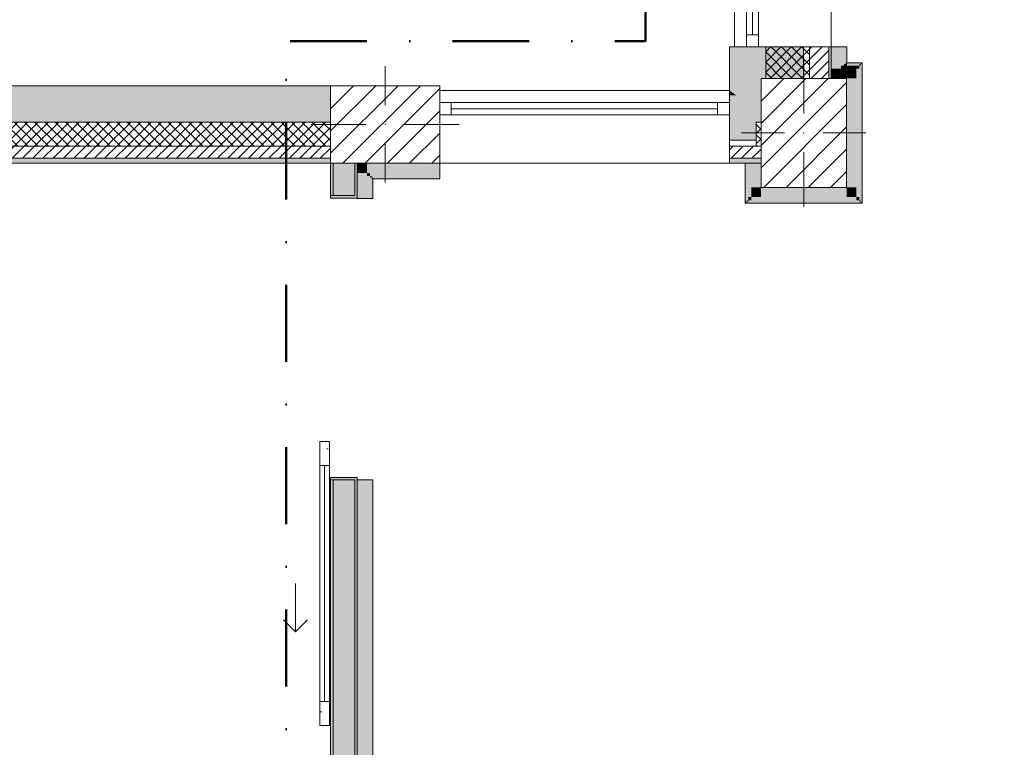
# Model space of a CAD drawing. Header units: millimetres. Extents: x -40968 to 11883, y -17757 to 4746.
# Tile 16 of 31: x -5033 to -966, y -14752 to -11746. Entities that reach past the tile are written whole.
import ezdxf

# ---------------------------------------------------------------- set-up
doc = ezdxf.new("R2010")
doc.units = ezdxf.units.MM
doc.header["$MEASUREMENT"] = 0
doc.linetypes.add('Punto & Rayas', pattern=[670.277762, 317.5, -176.388889, 0, -176.388874])
doc.linetypes.add('Wipeout_Contour', pattern=[1000, 0, -1000])
for name, color, linetype, lineweight, true_color in [('01_2D_Ambit_Pluma_Nº__242', 7, 'Continuous', 50, 0xfb0013), ('12_FAÇ_Façana_Pluma_Nº__102', 7, 'Continuous', 5, 0xcccccc), ('12_FAÇ_Façana_Pluma_Nº__174', 7, 'Continuous', 13, 0xe4ad2c), ('12_FAÇ_Façana_Pluma_Nº__176', 7, 'Continuous', 15, 0x93a0c6), ('Puertas Archicad_Pluma_Nº__3', 7, 'Continuous', 5, 0xa4a4a4)]:
    doc.layers.add(name, color=color, linetype=linetype, lineweight=lineweight, true_color=true_color)
for name, color, linetype in [('10_ESTR_Pilars', 7, 'Continuous'), ('12_FAÇ_Façana', 7, 'Continuous'), ('Nuevo_08_E_Envans secs', 7, 'Continuous'), ('Puertas Archicad', 7, 'Continuous'), ('Ventanas Archicad', 7, 'Continuous')]:
    doc.layers.add(name, color=color, linetype=linetype)
for name, color, linetype, lineweight in [('10_ESTR_Pilars_Pluma_Nº__20', 1, 'Continuous', 5), ('10_ESTR_Pilars_Pluma_Nº__28', 7, 'Continuous', 20), ('10_ESTR_Pilars_Pluma_Nº__42', 8, 'Continuous', 25), ('12_FAÇ_Façana_Pluma_Nº__1', 7, 'Continuous', 5), ('12_FAÇ_Façana_Pluma_Nº__2', 8, 'Continuous', 5), ('12_FAÇ_Façana_Pluma_Nº__7', 7, 'Continuous', 5), ('Nuevo_08_E_Envans secs_Pluma_Nº__20', 1, 'Continuous', 5), ('Puertas Archicad_Pluma_Nº__1', 7, 'Continuous', 5), ('Puertas Archicad_Pluma_Nº__7', 7, 'Continuous', 5), ('Ventanas Archicad_Pluma_Nº__1', 7, 'Continuous', 5), ('Ventanas Archicad_Pluma_Nº__7', 7, 'Continuous', 5)]:
    doc.layers.add(name, color=color, linetype=linetype, lineweight=lineweight)
pattern_1 = [(45, (0, 0), (-21.213203, 21.213203), [])]
pattern_2 = [(45, (0, 0), (-21.213203, 21.213203), []), (135, (0, 0), (21.213203, 21.213203), [])]
pattern_3 = [(0, (0, 0), (0, 75), [0, -75])]
pattern_4 = [(0, (0, 0), (0, 779.42), [48.75, -401.25]), (0, (225, 389.7), (0, 779.42), [48.75, -401.25]), (60, (0, 0), (-675, 389.7), [48.75, -401.25]), (60, (450, 0), (-675, 389.7), [48.75, -401.25]), (120, (48.75, 0), (675, 389.7), [48.75, -401.25]), (120, (498.75, 0), (675, 389.7), [48.75, -401.25]), (0, (0, 75), (0, 150), [0, -150, 0, -225]), (45, (75, 75), (-106.066, 106.066), [0, -112.5, 0, -187.5])]
pattern_5 = [(45, (0, 0), (-45.96194, 45.96194), [])]

# ---------------------------------------------------------------- blocks, each defined once
blk = doc.blocks.new('Ventana Vertical Multi-Faja 27')
at = {"layer": 'Ventanas Archicad_Pluma_Nº__1', "color": 7, "linetype": 'Continuous', "lineweight": 5}
for p, q in [((-600, 50), (600, 50)), ((-600, 0), (-550, 0)), ((-550, 0), (-550, -50)), ((-550, 0), (550, 0)), ((550, -50), (550, 0)), ((550, 0), (600, 0)), ((-550, -25), (550, -25)), ((-550, -50), (-600, -50)), ((550, -50), (-550, -50)), ((600, -50), (550, -50)), ((-600, -180), (-600, -155)), ((600, -180), (600, -155)), ((-600, -250), (600, -250))]:
    blk.add_line(p, q, dxfattribs=at)
at = {"layer": 'Ventanas Archicad_Pluma_Nº__7', "color": 7, "linetype": 'Continuous', "lineweight": 5}
for p, q in [((-600, 50), (-600, 30)), ((600, 50), (600, 30)), ((-600, 30), (-600, 0)), ((-600, 30), (-600, 0)), ((-600, 0), (-600, -50)), ((-600, 0), (-600, -50)), ((-600, 0), (-600, -50)), ((-600, 0), (-600, -50)), ((600, 30), (600, 0)), ((600, 30), (600, 0)), ((600, 0), (600, -50)), ((600, 0), (600, -50)), ((600, 0), (600, -50)), ((600, 0), (600, -50)), ((-600, -50), (-600, -80)), ((-600, -50), (-600, -80)), ((-600, -80), (-600, -155)), ((-600, -80), (-600, -155)), ((600, -50), (600, -80)), ((600, -50), (600, -80)), ((600, -80), (600, -155)), ((600, -80), (600, -155)), ((-600, -180), (-600, -230)), ((600, -180), (600, -230)), ((-600, -230), (-600, -250)), ((600, -230), (600, -250))]:
    blk.add_line(p, q, dxfattribs=at)
blk = doc.blocks.new('Muro_2_1', base_point=(-1681.1, -12339))
at = {"layer": '12_FAÇ_Façana', "linetype": 'Continuous', "lineweight": 0, "true_color": 0x000000}
h = blk.add_hatch(dxfattribs=at)
h.set_pattern_fill('Yeso_0001', color=18, style=0, pattern_type=2)
h.set_pattern_definition(pattern_3)
h.paths.add_polyline_path([(-3301.1, -12269), (-3301.1, -12244), (-3411.1, -12244), (-3411.1, -12269)])
h = blk.add_hatch(dxfattribs=at)
h.set_pattern_fill('Yeso_0001', color=18, style=0, pattern_type=2)
h.set_pattern_definition(pattern_3)
h.paths.add_polyline_path([(-2101.1, -12269), (-1991.1, -12269), (-1991.1, -12244), (-2101.1, -12244)])
at = {"layer": '12_FAÇ_Façana_Pluma_Nº__102', "linetype": 'Continuous', "lineweight": 0, "true_color": 0xe5e5e5}
for points in [[(-3411.1, -12169), (-3411.1, -12244), (-3301.1, -12244), (-3301.1, -12059)], [(-1991.1, -12169), (-2101.1, -12059), (-2101.1, -12244), (-1991.1, -12244)]]:
    blk.add_hatch(color=254, dxfattribs=at).paths.add_polyline_path(points)
at = {"layer": '12_FAÇ_Façana_Pluma_Nº__174', "linetype": 'Continuous', "lineweight": 13, "true_color": 0xe4ad2c}
h = blk.add_hatch(dxfattribs=at)
h.set_pattern_fill('SATE_Aislamiento_0001', color=42, style=0, pattern_type=2)
h.set_pattern_definition(pattern_2)
h.paths.add_polyline_path([(-1991.1, -12169), (-1991.1, -12244), (-1991.1, -12269), (-1971.1, -12269), (-1971.1, -12169)])
at = {"layer": '12_FAÇ_Façana_Pluma_Nº__176', "linetype": 'Continuous', "lineweight": 0, "true_color": 0x495063}
blk.add_hatch(color=251, dxfattribs=at).paths.add_polyline_path([(-2101.1, -12339), (-1971.1, -12339), (-1971.1, -12319), (-2101.1, -12319)])
at = {"layer": '12_FAÇ_Façana_Pluma_Nº__2', "linetype": 'Continuous', "lineweight": 5}
h = blk.add_hatch(dxfattribs=at)
h.set_pattern_fill('Ceramic_0001', color=8, style=0, pattern_type=2)
h.set_pattern_definition(pattern_1)
h.paths.add_polyline_path([(-1971.1, -12269), (-2101.1, -12269), (-2101.1, -12319), (-1971.1, -12319)])
at = {"layer": '12_FAÇ_Façana_Pluma_Nº__1', "color": 7, "linetype": 'Continuous', "lineweight": 5}
for p, q in [((-3411.1, -12244), (-3411.1, -12269)), ((-3301.1, -12244), (-3411.1, -12244)), ((-3411.1, -12269), (-3301.1, -12269)), ((-3301.1, -12269), (-3301.1, -12244)), ((-2101.1, -12269), (-2101.1, -12244)), ((-2101.1, -12244), (-1991.1, -12244)), ((-1991.1, -12269), (-2101.1, -12269)), ((-1991.1, -12244), (-1991.1, -12269))]:
    blk.add_line(p, q, dxfattribs=at)
at = {"layer": '12_FAÇ_Façana_Pluma_Nº__7', "color": 7, "linetype": 'Continuous', "lineweight": 5}
for p, q in [((-3301.1, -12039), (-3301.1, -12059)), ((-3301.1, -12059), (-3301.1, -12089)), ((-3301.1, -12059), (-3301.1, -12089)), ((-2101.1, -12039), (-2101.1, -12059)), ((-2101.1, -12059), (-2101.1, -12089)), ((-2101.1, -12059), (-2101.1, -12089)), ((-3301.1, -12089), (-3301.1, -12139)), ((-3301.1, -12089), (-3301.1, -12139)), ((-2101.1, -12089), (-2101.1, -12139)), ((-2101.1, -12089), (-2101.1, -12139)), ((-3301.1, -12139), (-3301.1, -12169)), ((-3301.1, -12139), (-3301.1, -12169)), ((-2101.1, -12139), (-2101.1, -12169)), ((-2101.1, -12139), (-2101.1, -12169)), ((-3411.1, -12169), (-3411.1, -12244)), ((-3301.1, -12169), (-3301.1, -12244)), ((-3301.1, -12169), (-3301.1, -12244)), ((-2101.1, -12169), (-2101.1, -12244)), ((-2101.1, -12169), (-2101.1, -12244)), ((-1991.1, -12169), (-1971.1, -12169)), ((-1991.1, -12169), (-1991.1, -12244)), ((-3301.1, -12269), (-3301.1, -12319)), ((-2101.1, -12269), (-2101.1, -12319)), ((-1991.1, -12269), (-1971.1, -12269)), ((-3301.1, -12319), (-3301.1, -12339)), ((-2101.1, -12319), (-1971.1, -12319)), ((-2101.1, -12319), (-2101.1, -12339))]:
    blk.add_line(p, q, dxfattribs=at)
at = {"layer": '12_FAÇ_Façana_Pluma_Nº__7', "color": 7, "linetype": 'Continuous', "lineweight": 5, "flags": 128}
blk.add_lwpolyline([(-2101.1, -12339), (-1971.1, -12339)], dxfattribs=at)
at = {"layer": 'Ventanas Archicad', "color": 253, "linetype": 'Continuous', "lineweight": 5, "true_color": 0xa4a4a6, "zscale": 1000}
blk.add_blockref('Ventana Vertical Multi-Faja 27', (-2701.1, -12089), dxfattribs=at)
blk = doc.blocks.new('Muro_18_1', base_point=(-1681.1, -11859))
at = {"layer": '12_FAÇ_Façana_Pluma_Nº__102', "linetype": 'Continuous', "lineweight": 0, "true_color": 0xe5e5e5}
for points in [[(-2101.1, -11859), (-2101.1, -12039), (-2073.1, -12059), (-1971.1, -12059), (-1971.1, -11989), (-1951.1, -11989), (-1951.1, -11859)], [(-2073.1, -12059), (-2101.1, -12039), (-2101.1, -12059)], [(-2073.1, -12059), (-2101.1, -12059), (-1991.1, -12169), (-1971.1, -12169), (-1971.1, -12131.8)], [(-2073.1, -12059), (-1971.1, -12131.8), (-1971.1, -12059)]]:
    blk.add_hatch(color=254, dxfattribs=at).paths.add_polyline_path(points)
at = {"layer": '12_FAÇ_Façana_Pluma_Nº__174', "linetype": 'Continuous', "lineweight": 13, "true_color": 0xe4ad2c}
h = blk.add_hatch(dxfattribs=at)
h.set_pattern_fill('SATE_Aislamiento_0001', color=42, style=0, pattern_type=2)
h.set_pattern_definition(pattern_2)
h.paths.add_polyline_path([(-1951.1, -11859), (-1951.1, -11989), (-1771.1, -11989), (-1771.1, -11859)])
at = {"layer": '12_FAÇ_Façana_Pluma_Nº__176', "linetype": 'Continuous', "lineweight": 0, "true_color": 0x495063}
blk.add_hatch(color=251, dxfattribs=at).paths.add_polyline_path([(-1691.1, -11989), (-1681.1, -11989), (-1681.1, -11859), (-1691.1, -11859)])
at = {"layer": '12_FAÇ_Façana_Pluma_Nº__2', "linetype": 'Continuous', "lineweight": 5}
h = blk.add_hatch(dxfattribs=at)
h.set_pattern_fill('Ceramic_0001', color=8, style=0, pattern_type=2)
h.set_pattern_definition(pattern_1)
h.paths.add_polyline_path([(-1771.1, -11989), (-1691.1, -11989), (-1691.1, -11859), (-1771.1, -11859)])
at = {"layer": '12_FAÇ_Façana_Pluma_Nº__7', "color": 7, "linetype": 'Continuous', "lineweight": 5}
for p, q in [((-1951.1, -11859), (-1951.1, -11989)), ((-1771.1, -11989), (-1771.1, -11859)), ((-1691.1, -11989), (-1691.1, -11859)), ((-1991.1, -12169), (-1971.1, -12169))]:
    blk.add_line(p, q, dxfattribs=at)
at = {"layer": '12_FAÇ_Façana_Pluma_Nº__7', "color": 7, "linetype": 'Continuous', "lineweight": 5, "flags": 128}
for points in [[(-2101.1, -11859), (-2101.1, -12039)], [(-2101.1, -11859), (-2071.1, -11859)], [(-1951.1, -11859), (-1921.1, -11859)], [(-1681.1, -11989), (-1681.1, -11859)]]:
    blk.add_lwpolyline(points, dxfattribs=at)
blk = doc.blocks.new('Ventana Vertical Multi-Faja 27_7')
at = {"layer": 'Ventanas Archicad_Pluma_Nº__1', "color": 7, "linetype": 'Continuous', "lineweight": 5}
for p, q in [((-600, 50), (600, 50)), ((-600, 0), (-550, 0)), ((-550, 0), (-550, -50)), ((-550, 0), (550, 0)), ((550, -50), (550, 0)), ((550, 0), (600, 0)), ((-550, -25), (550, -25)), ((-550, -50), (-600, -50)), ((550, -50), (-550, -50)), ((600, -50), (550, -50)), ((-600, -260), (-600, -235)), ((600, -260), (600, -235)), ((-600, -350), (600, -350))]:
    blk.add_line(p, q, dxfattribs=at)
at = {"layer": 'Ventanas Archicad_Pluma_Nº__7', "color": 7, "linetype": 'Continuous', "lineweight": 5}
for p, q in [((-600, 50), (-600, 40)), ((600, 50), (600, 40)), ((-600, 40), (-600, 0)), ((-600, 40), (-600, 0)), ((-600, 0), (-600, -50)), ((-600, 0), (-600, -50)), ((-600, 0), (-600, -50)), ((-600, 0), (-600, -50)), ((600, 40), (600, 0)), ((600, 40), (600, 0)), ((600, 0), (600, -50)), ((600, 0), (600, -50)), ((600, 0), (600, -50)), ((600, 0), (600, -50)), ((-600, -50), (-600, -110)), ((-600, -50), (-600, -110)), ((600, -50), (600, -110)), ((600, -50), (600, -110)), ((-600, -110), (-600, -235)), ((-600, -110), (-600, -235)), ((600, -110), (600, -235)), ((600, -110), (600, -235)), ((-600, -260), (-600, -340)), ((600, -260), (600, -340)), ((-600, -340), (-600, -350)), ((600, -340), (600, -350))]:
    blk.add_line(p, q, dxfattribs=at)
blk = doc.blocks.new('Muro_19_1', base_point=(-1681.1, -10659))
at = {"layer": '12_FAÇ_Façana', "linetype": 'Continuous', "lineweight": 0, "true_color": 0x000000}
h = blk.add_hatch(dxfattribs=at)
h.set_pattern_fill('Yeso_0001', color=18, style=0, pattern_type=2)
h.set_pattern_definition(pattern_3)
h.paths.add_polyline_path([(-1771.1, -10659), (-1771.1, -10509), (-1796.1, -10509), (-1796.1, -10659)])
h = blk.add_hatch(dxfattribs=at)
h.set_pattern_fill('Yeso_0001', color=18, style=0, pattern_type=2)
h.set_pattern_definition(pattern_3)
h.paths.add_polyline_path([(-1771.1, -11859), (-1796.1, -11859), (-1796.1, -12009), (-1771.1, -12009)])
at = {"layer": '12_FAÇ_Façana_Pluma_Nº__102', "linetype": 'Continuous', "lineweight": 0, "true_color": 0xe5e5e5}
for points in [[(-1921.1, -10509), (-2071.1, -10659), (-1796.1, -10659), (-1796.1, -10509)], [(-1921.1, -12009), (-1796.1, -12009), (-1796.1, -11859), (-2071.1, -11859)]]:
    blk.add_hatch(color=254, dxfattribs=at).paths.add_polyline_path(points)
at = {"layer": '12_FAÇ_Façana_Pluma_Nº__1', "color": 7, "linetype": 'Continuous', "lineweight": 5}
for p, q in [((-1796.1, -10509), (-1771.1, -10509)), ((-1796.1, -10659), (-1796.1, -10509)), ((-1771.1, -10509), (-1771.1, -10659)), ((-1771.1, -10659), (-1796.1, -10659)), ((-1771.1, -11859), (-1796.1, -11859)), ((-1796.1, -11859), (-1796.1, -12009)), ((-1771.1, -12009), (-1771.1, -11859)), ((-1796.1, -12009), (-1771.1, -12009))]:
    blk.add_line(p, q, dxfattribs=at)
at = {"layer": '12_FAÇ_Façana_Pluma_Nº__7', "color": 7, "linetype": 'Continuous', "lineweight": 5}
for p, q in [((-1921.1, -10509), (-1796.1, -10509)), ((-2081.1, -10659), (-2071.1, -10659)), ((-2071.1, -10659), (-2031.1, -10659)), ((-2071.1, -10659), (-2031.1, -10659)), ((-2031.1, -10659), (-1981.1, -10659)), ((-2031.1, -10659), (-1981.1, -10659)), ((-1981.1, -10659), (-1921.1, -10659)), ((-1981.1, -10659), (-1921.1, -10659)), ((-1921.1, -10659), (-1796.1, -10659)), ((-1921.1, -10659), (-1796.1, -10659)), ((-1771.1, -10659), (-1691.1, -10659)), ((-1691.1, -10659), (-1681.1, -10659)), ((-2081.1, -11859), (-2071.1, -11859)), ((-2071.1, -11859), (-2031.1, -11859)), ((-2071.1, -11859), (-2031.1, -11859)), ((-2031.1, -11859), (-1981.1, -11859)), ((-2031.1, -11859), (-1981.1, -11859)), ((-1981.1, -11859), (-1921.1, -11859)), ((-1981.1, -11859), (-1921.1, -11859)), ((-1921.1, -11859), (-1796.1, -11859)), ((-1921.1, -11859), (-1796.1, -11859)), ((-1771.1, -11859), (-1691.1, -11859)), ((-1691.1, -11859), (-1681.1, -11859)), ((-1921.1, -12009), (-1796.1, -12009))]:
    blk.add_line(p, q, dxfattribs=at)
at = {"layer": 'Ventanas Archicad', "color": 253, "linetype": 'Continuous', "lineweight": 5, "true_color": 0xa4a4a6, "zscale": 1000, "rotation": 90.00000000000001}
blk.add_blockref('Ventana Vertical Multi-Faja 27_7', (-2031.1, -11259), dxfattribs=at)
blk = doc.blocks.new('Muro_21_1', base_point=(-3301.1, -12339))
at = {"layer": '12_FAÇ_Façana_Pluma_Nº__102', "linetype": 'Continuous', "lineweight": 0, "true_color": 0xe5e5e5}
blk.add_hatch(color=254, dxfattribs=at).paths.add_polyline_path([(-5841.1, -12019), (-5841.1, -12169), (-3748.9, -12169), (-3748.9, -12019)])
at = {"layer": '12_FAÇ_Façana_Pluma_Nº__174', "linetype": 'Continuous', "lineweight": 13, "true_color": 0xe4ad2c}
h = blk.add_hatch(dxfattribs=at)
h.set_pattern_fill('SATE_Aislamiento_0001', color=42, style=0, pattern_type=2)
h.set_pattern_definition(pattern_2)
h.paths.add_polyline_path([(-5841.1, -12169), (-5841.1, -12269), (-3748.9, -12269), (-3748.9, -12169)])
at = {"layer": '12_FAÇ_Façana_Pluma_Nº__176', "linetype": 'Continuous', "lineweight": 0, "true_color": 0x495063}
blk.add_hatch(color=251, dxfattribs=at).paths.add_polyline_path([(-3748.9, -12319), (-5841.1, -12319), (-5841.1, -12339), (-3748.9, -12339)])
at = {"layer": '12_FAÇ_Façana_Pluma_Nº__2', "linetype": 'Continuous', "lineweight": 5}
h = blk.add_hatch(dxfattribs=at)
h.set_pattern_fill('Ceramic_0001', color=8, style=0, pattern_type=2)
h.set_pattern_definition(pattern_1)
h.paths.add_polyline_path([(-5841.1, -12269), (-5841.1, -12319), (-3748.9, -12319), (-3748.9, -12269)])
at = {"layer": '12_FAÇ_Façana_Pluma_Nº__7', "color": 7, "linetype": 'Continuous', "lineweight": 5}
for p, q in [((-5841.1, -12169), (-3748.9, -12169)), ((-5841.1, -12269), (-3748.9, -12269)), ((-5841.1, -12319), (-3748.9, -12319))]:
    blk.add_line(p, q, dxfattribs=at)
at = {"layer": '12_FAÇ_Façana_Pluma_Nº__7', "color": 7, "linetype": 'Continuous', "lineweight": 5, "flags": 128}
for points in [[(-3748.9, -12019), (-5841.1, -12019)], [(-5841.1, -12019), (-5841.1, -12059)], [(-5841.1, -12339), (-3748.9, -12339)]]:
    blk.add_lwpolyline(points, dxfattribs=at)
blk = doc.blocks.new('Puerta Corredera Exterior 27')
at = {"layer": 'Puertas Archicad', "linetype": 'Continuous', "lineweight": 0, "true_color": 0xffffff}
h = blk.add_hatch(dxfattribs=at)
h.set_pattern_fill('Hormigón_en_Masa_0001', style=0, pattern_type=2)
h.set_pattern_definition(pattern_4)
h.paths.add_polyline_path([(428.1, 45), (428.1, 5), (528.1, 5), (528.1, 45)])
h = blk.add_hatch(dxfattribs=at)
h.set_pattern_fill('Hormigón_en_Masa_0001', style=0, pattern_type=2)
h.set_pattern_definition(pattern_4)
h.paths.add_polyline_path([(1602.1, 5), (1602.1, 45), (1502.1, 45), (1502.1, 5)])
at = {"layer": 'Puertas Archicad_Pluma_Nº__1', "color": 7, "linetype": 'Continuous', "lineweight": 5}
for p, q in [((428.1, 45), (528.1, 45)), ((428.1, 5), (428.1, 45)), ((528.1, 45), (528.1, 5)), ((1502.1, 5), (1502.1, 45)), ((1502.1, 45), (1602.1, 45)), ((1602.1, 45), (1602.1, 5)), ((528.1, 5), (428.1, 5)), ((528.1, 25), (1502.1, 25)), ((1602.1, 5), (1502.1, 5))]:
    blk.add_line(p, q, dxfattribs=at)
at = {"layer": 'Puertas Archicad_Pluma_Nº__1', "color": 7, "linetype": 'Continuous', "lineweight": 5, "flags": 128}
for points in [[(528.1, 45), (1502.1, 45), (1502.1, 25), (528.1, 25)], [(528.1, 25), (1502.1, 25), (1502.1, 5), (528.1, 5)]]:
    blk.add_lwpolyline(points, close=True, dxfattribs=at)
at = {"layer": 'Puertas Archicad_Pluma_Nº__3', "color": 253, "linetype": 'Continuous', "lineweight": 5, "true_color": 0xa4a4a4}
for p, q in [((1215.1, 145), (1165.1, 195)), ((1015.1, 145), (1215.1, 145)), ((1215.1, 145), (1165.1, 95))]:
    blk.add_line(p, q, dxfattribs=at)
at = {"layer": 'Puertas Archicad_Pluma_Nº__7', "color": 7, "linetype": 'Continuous', "lineweight": 5}
for p, q in [((-577, 0), (-577, -110)), ((577, 0), (577, -110)), ((-587, -110), (-577, -110)), ((587, -110), (577, -110))]:
    blk.add_line(p, q, dxfattribs=at)
blk = doc.blocks.new('Muro_45_1', base_point=(-3748.9, -17084))
at = {"layer": '12_FAÇ_Façana_Pluma_Nº__102', "linetype": 'Continuous', "lineweight": 0, "true_color": 0xe5e5e5}
for points in [[(-3738.9, -12473), (-3648.9, -12473), (-3648.9, -12339), (-3738.9, -12339)], [(-3738.9, -16701), (-3648.9, -16701), (-3648.9, -13647), (-3738.9, -13647)], [(-3738.9, -16701), (-3738.9, -16771), (-3648.9, -16771), (-3648.9, -16701)], [(-3738.9, -16771), (-3738.9, -16984), (-3648.9, -16984), (-3648.9, -16771)]]:
    blk.add_hatch(color=254, dxfattribs=at).paths.add_polyline_path(points)
at = {"layer": '12_FAÇ_Façana_Pluma_Nº__176', "linetype": 'Continuous', "lineweight": 0, "true_color": 0x495063}
for points in [[(-3738.9, -12339), (-3748.9, -12339), (-3748.9, -12473), (-3738.9, -12473)], [(-3648.9, -12473), (-3638.9, -12473), (-3638.9, -12339), (-3648.9, -12339)], [(-3638.9, -12483), (-3638.9, -12473), (-3648.9, -12473), (-3748.9, -12473), (-3748.9, -12483)], [(-3638.9, -13647), (-3638.9, -13637), (-3748.9, -13637), (-3748.9, -13647), (-3648.9, -13647)], [(-3748.9, -13647), (-3748.9, -16691), (-3738.9, -16691), (-3738.9, -13647)], [(-3638.9, -13647), (-3648.9, -13647), (-3648.9, -17074), (-3638.9, -17074)], [(-3748.9, -16691), (-3748.9, -16701), (-3738.9, -16701), (-3738.9, -16691)], [(-3748.9, -16771), (-3748.9, -16781), (-3738.9, -16781), (-3738.9, -16771)], [(-3748.9, -16781), (-3748.9, -16974), (-3738.9, -16974), (-3738.9, -16781)]]:
    blk.add_hatch(color=251, dxfattribs=at).paths.add_polyline_path(points)
at = {"layer": '12_FAÇ_Façana_Pluma_Nº__7', "color": 7, "linetype": 'Continuous', "lineweight": 5}
for p, q in [((-3738.9, -12339), (-3738.9, -12473)), ((-3648.9, -12473), (-3648.9, -12339)), ((-3748.9, -12473), (-3748.9, -12483)), ((-3648.9, -12473), (-3748.9, -12473)), ((-3748.9, -12483), (-3638.9, -12483)), ((-3638.9, -12473), (-3638.9, -12483)), ((-3748.9, -13637), (-3638.9, -13637)), ((-3748.9, -13647), (-3748.9, -13637)), ((-3648.9, -13647), (-3748.9, -13647)), ((-3738.9, -13647), (-3738.9, -16701)), ((-3648.9, -16701), (-3648.9, -13647)), ((-3638.9, -13647), (-3638.9, -13637)), ((-3738.9, -16701), (-3748.9, -16701)), ((-3648.9, -16771), (-3648.9, -16701)), ((-3748.9, -16771), (-3738.9, -16771)), ((-3738.9, -16771), (-3738.9, -16974)), ((-3648.9, -16984), (-3648.9, -16771)), ((-3738.9, -16984), (-3738.9, -16974)), ((-3648.9, -17074), (-3648.9, -16984))]:
    blk.add_line(p, q, dxfattribs=at)
at = {"layer": '12_FAÇ_Façana_Pluma_Nº__7', "color": 7, "linetype": 'Continuous', "lineweight": 5, "flags": 128}
for points in [[(-3748.9, -12339), (-3748.9, -12473)], [(-3638.9, -12473), (-3638.9, -12339)], [(-3748.9, -13647), (-3748.9, -16691)], [(-3638.9, -17074), (-3638.9, -13647)], [(-3748.9, -16781), (-3748.9, -16974)]]:
    blk.add_lwpolyline(points, dxfattribs=at)
at = {"layer": 'Puertas Archicad', "color": 253, "linetype": 'Continuous', "lineweight": 5, "true_color": 0xa4a4a6, "xscale": -1, "zscale": 1000, "rotation": 90}
blk.add_blockref('Puerta Corredera Exterior 27', (-3748.9, -13060), dxfattribs=at)
blk = doc.blocks.new('Muro_124_1', base_point=(-1552.9, -12504))
at = {"layer": 'Nuevo_08_E_Envans secs', "linetype": 'Continuous', "lineweight": 0, "true_color": 0xbf7f7f}
for points in [[(-1617.9, -11989), (-1577.9, -11989), (-1577.9, -11949)], [(-1616.1, -11949), (-1616.1, -11989), (-1577.2, -11949)], [(-1577.9, -11949), (-1564.9, -11949), (-1564.9, -11936)], [(-1577.9, -11949), (-1577.9, -12479), (-1564.9, -12479), (-1564.9, -11949)], [(-1577.2, -11949), (-1564.6, -11936), (-1577.2, -11936)], [(-1558.9, -11930), (-1552.9, -11930), (-1552.9, -11924)], [(-1552.9, -11930), (-1558.9, -11930), (-1558.9, -12498), (-1552.9, -12498)], [(-1558.7, -11930), (-1552.9, -11924), (-1558.7, -11924)], [(-1617.9, -11989), (-1617.9, -12439), (-1577.9, -12439), (-1577.9, -11989)], [(-1617.9, -12479), (-1577.9, -12479), (-1617.9, -12439)], [(-1617.9, -12439), (-1577.9, -12479), (-1577.9, -12439)], [(-1577.9, -12492), (-1564.9, -12492), (-1577.9, -12479)], [(-1577.9, -12479), (-1564.9, -12492), (-1564.9, -12479)], [(-1558.9, -12504), (-1552.9, -12504), (-1558.9, -12498)], [(-1552.9, -12498), (-1558.9, -12498), (-1552.9, -12504)]]:
    blk.add_hatch(color=23, dxfattribs=at).paths.add_polyline_path(points)
at = {"layer": 'Nuevo_08_E_Envans secs', "linetype": 'Continuous', "lineweight": 0, "true_color": 0x000000}
for points in [[(-1564.9, -11936), (-1558.9, -11936), (-1558.9, -11930)], [(-1558.9, -11936), (-1564.9, -11936), (-1564.9, -12492), (-1558.9, -12492)], [(-1564.6, -11936), (-1558.7, -11930), (-1564.6, -11930)], [(-1564.9, -12498), (-1558.9, -12498), (-1564.9, -12492)], [(-1558.9, -12492), (-1564.9, -12492), (-1558.9, -12498)]]:
    blk.add_hatch(color=18, dxfattribs=at).paths.add_polyline_path(points)
at = {"layer": 'Nuevo_08_E_Envans secs_Pluma_Nº__20', "color": 1, "linetype": 'Continuous', "lineweight": 5, "flags": 128}
for points in [[(-1552.9, -11924), (-1558.9, -11924)], [(-1552.9, -12504), (-1552.9, -11924)], [(-1617.9, -11989), (-1617.9, -12439)], [(-1552.9, -12504), (-1558.9, -12504)]]:
    blk.add_lwpolyline(points, dxfattribs=at)
blk = doc.blocks.new('Muro_125_1', base_point=(-1616.1, -11989))
at = {"layer": 'Nuevo_08_E_Envans secs', "linetype": 'Continuous', "lineweight": 0, "true_color": 0xbf7f7f}
for points in [[(-1641.1, -11949), (-1641.1, -11859), (-1681.1, -11859), (-1681.1, -11949)], [(-1628.1, -11936), (-1628.1, -11859), (-1641.1, -11859), (-1641.1, -11936)], [(-1616.1, -11924), (-1616.1, -11859), (-1622.1, -11859), (-1622.1, -11924)], [(-1681.1, -11949), (-1681.1, -11989), (-1641.1, -11989), (-1641.1, -11949)], [(-1641.1, -11936), (-1641.1, -11949), (-1628.1, -11949), (-1628.1, -11936)], [(-1622.1, -11924), (-1622.1, -11930), (-1616.1, -11930), (-1616.1, -11924)]]:
    blk.add_hatch(color=23, dxfattribs=at).paths.add_polyline_path(points)
at = {"layer": 'Nuevo_08_E_Envans secs', "linetype": 'Continuous', "lineweight": 0, "true_color": 0x000000}
for points in [[(-1622.1, -11930), (-1622.1, -11859), (-1628.1, -11859), (-1628.1, -11930)], [(-1628.1, -11930), (-1628.1, -11936), (-1622.1, -11936), (-1622.1, -11930)]]:
    blk.add_hatch(color=18, dxfattribs=at).paths.add_polyline_path(points)
at = {"layer": 'Nuevo_08_E_Envans secs_Pluma_Nº__20', "color": 1, "linetype": 'Continuous', "lineweight": 5, "flags": 128}
for points in [[(-1641.1, -11859), (-1681.1, -11859)], [(-1681.1, -11859), (-1681.1, -11989)], [(-1628.1, -11859), (-1641.1, -11859)], [(-1622.1, -11859), (-1628.1, -11859)], [(-1616.1, -11859), (-1622.1, -11859)], [(-1616.1, -11924), (-1616.1, -11859)], [(-1641.1, -11989), (-1681.1, -11989)], [(-1628.1, -11989), (-1641.1, -11989)], [(-1622.1, -11989), (-1628.1, -11989)], [(-1616.1, -11989), (-1622.1, -11989)]]:
    blk.add_lwpolyline(points, dxfattribs=at)
blk = doc.blocks.new('Muro_126_1', base_point=(-2036.1, -12504))
at = {"layer": 'Nuevo_08_E_Envans secs', "linetype": 'Continuous', "lineweight": 0, "true_color": 0xbf7f7f}
for points in [[(-2011.1, -12439), (-2011.1, -12479), (-1971.1, -12439)], [(-1971.1, -12439), (-2011.1, -12479), (-1971.1, -12479)], [(-1617.9, -12439), (-1971.1, -12439), (-1971.1, -12479), (-1617.9, -12479)], [(-2011.1, -12479), (-2024.1, -12479), (-2024.1, -12492)], [(-2011.1, -12479), (-2024.1, -12492), (-2011.1, -12492)], [(-1577.9, -12479), (-2011.1, -12479), (-2011.1, -12492), (-1577.9, -12492)], [(-2030.1, -12498), (-2036.1, -12498), (-2036.1, -12504)], [(-2030.1, -12498), (-2036.1, -12504), (-2030.1, -12504)], [(-1558.9, -12498), (-2030.1, -12498), (-2030.1, -12504), (-1558.9, -12504)]]:
    blk.add_hatch(color=23, dxfattribs=at).paths.add_polyline_path(points)
at = {"layer": 'Nuevo_08_E_Envans secs', "linetype": 'Continuous', "lineweight": 0, "true_color": 0x000000}
for points in [[(-2024.1, -12492), (-2030.1, -12492), (-2030.1, -12498)], [(-2024.1, -12492), (-2030.1, -12498), (-2024.1, -12498)], [(-1564.9, -12492), (-2024.1, -12492), (-2024.1, -12498), (-1564.9, -12498)]]:
    blk.add_hatch(color=18, dxfattribs=at).paths.add_polyline_path(points)
at = {"layer": 'Nuevo_08_E_Envans secs_Pluma_Nº__20', "color": 1, "linetype": 'Continuous', "lineweight": 5, "flags": 128}
for points in [[(-1617.9, -12439), (-1971.1, -12439)], [(-2036.1, -12504), (-2036.1, -12498)], [(-2036.1, -12504), (-1558.9, -12504)]]:
    blk.add_lwpolyline(points, dxfattribs=at)
blk = doc.blocks.new('Muro_127_1', base_point=(-1552.9, -11924))
at = {"layer": 'Nuevo_08_E_Envans secs', "linetype": 'Continuous', "lineweight": 0, "true_color": 0xbf7f7f}
for points in [[(-1641.1, -11949), (-1641.1, -11989), (-1628.1, -11989), (-1628.1, -11949)], [(-1628.1, -11936), (-1628.1, -11949), (-1622.1, -11949), (-1622.1, -11936)], [(-1628.1, -11949), (-1628.1, -11989), (-1622.1, -11989), (-1622.1, -11949)], [(-1622.1, -11936), (-1622.1, -11949), (-1616.1, -11949), (-1616.1, -11936)], [(-1622.1, -11949), (-1622.1, -11989), (-1616.1, -11989), (-1616.1, -11949)], [(-1558.7, -11924), (-1616.1, -11924), (-1616.1, -11930), (-1558.7, -11930)], [(-1577.2, -11936), (-1616.1, -11936), (-1616.1, -11949), (-1577.2, -11949)]]:
    blk.add_hatch(color=23, dxfattribs=at).paths.add_polyline_path(points)
at = {"layer": 'Nuevo_08_E_Envans secs', "linetype": 'Continuous', "lineweight": 0, "true_color": 0x000000}
for points in [[(-1622.1, -11930), (-1622.1, -11936), (-1616.1, -11936), (-1616.1, -11930)], [(-1564.6, -11930), (-1616.1, -11930), (-1616.1, -11936), (-1564.6, -11936)]]:
    blk.add_hatch(color=18, dxfattribs=at).paths.add_polyline_path(points)
at = {"layer": 'Nuevo_08_E_Envans secs_Pluma_Nº__20', "color": 1, "linetype": 'Continuous', "lineweight": 5, "flags": 128}
blk.add_lwpolyline([(-1558.9, -11924), (-1616.1, -11924)], dxfattribs=at)
blk = doc.blocks.new('Muro_128_1', base_point=(-2036.1, -12339))
at = {"layer": 'Nuevo_08_E_Envans secs', "linetype": 'Continuous', "lineweight": 0, "true_color": 0xbf7f7f}
for points in [[(-2036.1, -12339), (-2036.1, -12498), (-2030.1, -12498), (-2030.1, -12339)], [(-2024.1, -12339), (-2024.1, -12479), (-2011.1, -12479), (-2011.1, -12339)], [(-1971.1, -12439), (-1971.1, -12339), (-2011.1, -12339), (-2011.1, -12439)]]:
    blk.add_hatch(color=23, dxfattribs=at).paths.add_polyline_path(points)
at = {"layer": 'Nuevo_08_E_Envans secs', "linetype": 'Continuous', "lineweight": 0, "true_color": 0x000000}
blk.add_hatch(color=18, dxfattribs=at).paths.add_polyline_path([(-2030.1, -12339), (-2030.1, -12492), (-2024.1, -12492), (-2024.1, -12339)])
at = {"layer": 'Nuevo_08_E_Envans secs_Pluma_Nº__20', "color": 1, "linetype": 'Continuous', "lineweight": 5, "flags": 128}
for points in [[(-2036.1, -12339), (-2036.1, -12498)], [(-2036.1, -12339), (-2030.1, -12339)], [(-2030.1, -12339), (-2024.1, -12339)], [(-2024.1, -12339), (-2011.1, -12339)], [(-2011.1, -12339), (-1971.1, -12339)], [(-1971.1, -12439), (-1971.1, -12339)]]:
    blk.add_lwpolyline(points, dxfattribs=at)
blk = doc.blocks.new('Muro_156_1', base_point=(-3573.9, -17277))
at = {"layer": 'Nuevo_08_E_Envans secs', "linetype": 'Continuous', "lineweight": 0, "true_color": 0xbf7f7f}
for points in [[(-3598.9, -17131), (-3598.9, -13647), (-3638.9, -13647), (-3638.9, -17131)], [(-3585.9, -17131), (-3585.9, -13647), (-3598.9, -13647), (-3598.9, -17131)], [(-3573.9, -17131), (-3573.9, -13647), (-3579.9, -13647), (-3579.9, -17131)], [(-3598.9, -17131), (-3638.9, -17131), (-3638.9, -17137), (-3598.9, -17137)], [(-3598.9, -17137), (-3638.9, -17137), (-3638.9, -17143), (-3598.9, -17143)], [(-3598.9, -17143), (-3638.9, -17143), (-3638.9, -17156), (-3598.9, -17156)], [(-3598.9, -17156), (-3638.9, -17156), (-3638.9, -17169), (-3598.9, -17169)], [(-3585.9, -17131), (-3598.9, -17131), (-3598.9, -17137), (-3585.9, -17137)], [(-3585.9, -17137), (-3598.9, -17137), (-3598.9, -17143), (-3585.9, -17143)]]:
    blk.add_hatch(color=23, dxfattribs=at).paths.add_polyline_path(points)
at = {"layer": 'Nuevo_08_E_Envans secs', "linetype": 'Continuous', "lineweight": 0, "true_color": 0x000000}
for points in [[(-3579.9, -17131), (-3579.9, -13647), (-3585.9, -13647), (-3585.9, -17131)], [(-3579.9, -17131), (-3585.9, -17131), (-3585.9, -17137), (-3579.9, -17137)]]:
    blk.add_hatch(color=18, dxfattribs=at).paths.add_polyline_path(points)
at = {"layer": 'Nuevo_08_E_Envans secs_Pluma_Nº__20', "color": 1, "linetype": 'Continuous', "lineweight": 5, "flags": 128}
for points in [[(-3598.9, -13647), (-3638.9, -13647)], [(-3638.9, -13647), (-3638.9, -17131)], [(-3585.9, -13647), (-3598.9, -13647)], [(-3579.9, -13647), (-3585.9, -13647)], [(-3573.9, -13647), (-3579.9, -13647)], [(-3573.9, -17131), (-3573.9, -13647)]]:
    blk.add_lwpolyline(points, dxfattribs=at)
blk = doc.blocks.new('Muro_157_1', base_point=(-3573.9, -12485.4))
at = {"layer": 'Nuevo_08_E_Envans secs', "linetype": 'Continuous', "lineweight": 0, "true_color": 0xbf7f7f}
for points in [[(-3638.9, -12339), (-3598.9, -12379), (-3598.9, -12339)], [(-3638.9, -12379), (-3598.9, -12379), (-3638.9, -12339)], [(-3638.9, -12379), (-3638.9, -12485.4), (-3598.9, -12485.4), (-3598.9, -12379)], [(-3598.9, -12379), (-3585.9, -12392), (-3585.9, -12379)], [(-3598.9, -12392), (-3585.9, -12392), (-3598.9, -12379)], [(-3598.9, -12392), (-3598.9, -12485.4), (-3585.9, -12485.4), (-3585.9, -12392)], [(-3579.9, -12398), (-3573.9, -12404), (-3573.9, -12398)], [(-3579.9, -12404), (-3573.9, -12404), (-3579.9, -12398)], [(-3579.9, -12404), (-3579.9, -12485.4), (-3573.9, -12485.4), (-3573.9, -12404)]]:
    blk.add_hatch(color=23, dxfattribs=at).paths.add_polyline_path(points)
at = {"layer": 'Nuevo_08_E_Envans secs', "linetype": 'Continuous', "lineweight": 0, "true_color": 0x000000}
for points in [[(-3585.9, -12392), (-3579.9, -12398), (-3579.9, -12392)], [(-3585.9, -12398), (-3579.9, -12398), (-3585.9, -12392)], [(-3585.9, -12398), (-3585.9, -12485.4), (-3579.9, -12485.4), (-3579.9, -12398)]]:
    blk.add_hatch(color=18, dxfattribs=at).paths.add_polyline_path(points)
at = {"layer": 'Nuevo_08_E_Envans secs_Pluma_Nº__20', "color": 1, "linetype": 'Continuous', "lineweight": 5, "flags": 128}
for points in [[(-3638.9, -12339), (-3598.9, -12339)], [(-3638.9, -12339), (-3638.9, -12485.4)], [(-3573.9, -12485.4), (-3573.9, -12404)], [(-3598.9, -12485.4), (-3638.9, -12485.4)], [(-3585.9, -12485.4), (-3598.9, -12485.4)], [(-3579.9, -12485.4), (-3585.9, -12485.4)], [(-3573.9, -12485.4), (-3579.9, -12485.4)]]:
    blk.add_lwpolyline(points, dxfattribs=at)
blk = doc.blocks.new('Muro_158_1', base_point=(-3573.9, -12404))
at = {"layer": 'Nuevo_08_E_Envans secs', "linetype": 'Continuous', "lineweight": 0, "true_color": 0xbf7f7f}
for points in [[(-3598.9, -12379), (-3297.9, -12379), (-3297.9, -12339), (-3598.9, -12339)], [(-3585.9, -12392), (-3297.9, -12392), (-3297.9, -12379), (-3585.9, -12379)], [(-3573.9, -12404), (-3297.9, -12404), (-3297.9, -12398), (-3573.9, -12398)]]:
    blk.add_hatch(color=23, dxfattribs=at).paths.add_polyline_path(points)
at = {"layer": 'Nuevo_08_E_Envans secs', "linetype": 'Continuous', "lineweight": 0, "true_color": 0x000000}
blk.add_hatch(color=18, dxfattribs=at).paths.add_polyline_path([(-3579.9, -12398), (-3297.9, -12398), (-3297.9, -12392), (-3579.9, -12392)])
at = {"layer": 'Nuevo_08_E_Envans secs_Pluma_Nº__20', "color": 1, "linetype": 'Continuous', "lineweight": 5, "flags": 128}
for points in [[(-3297.9, -12339), (-3598.9, -12339)], [(-3297.9, -12379), (-3297.9, -12339)], [(-3573.9, -12404), (-3297.9, -12404)], [(-3297.9, -12392), (-3297.9, -12379)], [(-3297.9, -12398), (-3297.9, -12392)], [(-3297.9, -12404), (-3297.9, -12398)]]:
    blk.add_lwpolyline(points, dxfattribs=at)
blk = doc.blocks.new('Pilar_13_1', base_point=(-1794.5, -12214))
at = {"color": 254, "linetype": 'Wipeout_Contour', "lineweight": 0, "ltscale": 49385.503299}
blk.add_wipeout([(-1971.1, -12439), (-1617.9, -12439), (-1617.9, -11989), (-1971.1, -11989)], dxfattribs=at).dxf.layer = '10_ESTR_Pilars'
at = {"layer": '10_ESTR_Pilars_Pluma_Nº__42', "linetype": 'Continuous', "lineweight": 25}
h = blk.add_hatch(dxfattribs=at)
h.set_pattern_fill('00_GCT_trama_45º_e1_400__05', color=8, style=0, pattern_type=2)
h.set_pattern_definition(pattern_5)
h.paths.add_polyline_path([(-1971.1, -12439), (-1617.9, -12439), (-1617.9, -11989), (-1971.1, -11989)])
at = {"layer": '10_ESTR_Pilars_Pluma_Nº__20', "color": 1, "linetype": 'Continuous', "lineweight": 5}
for p, q in [((-1794.5, -12134), (-1794.5, -11909)), ((-1874.5, -12214), (-2051.1, -12214)), ((-1714.5, -12214), (-1537.9, -12214)), ((-1794.5, -12294), (-1794.5, -12519))]:
    blk.add_line(p, q, dxfattribs=at)
blk.add_point((-1794.5, -12214), dxfattribs=at)
at = {"layer": '10_ESTR_Pilars_Pluma_Nº__28', "color": 7, "linetype": 'Continuous', "lineweight": 20, "flags": 128}
blk.add_lwpolyline([(-1971.1, -12439), (-1617.9, -12439), (-1617.9, -11989), (-1971.1, -11989)], close=True, dxfattribs=at)
blk = doc.blocks.new('Pilar_14_1', base_point=(-3523.4, -12179))
at = {"color": 254, "linetype": 'Wipeout_Contour', "lineweight": 0, "ltscale": 50721.287343}
blk.add_wipeout([(-3748.9, -12339), (-3297.9, -12339), (-3297.9, -12019), (-3748.9, -12019)], dxfattribs=at).dxf.layer = '10_ESTR_Pilars'
at = {"layer": '10_ESTR_Pilars_Pluma_Nº__42', "linetype": 'Continuous', "lineweight": 25}
h = blk.add_hatch(dxfattribs=at)
h.set_pattern_fill('00_GCT_trama_45º_e1_400__05', color=8, style=0, pattern_type=2)
h.set_pattern_definition(pattern_5)
h.paths.add_polyline_path([(-3748.9, -12339), (-3297.9, -12339), (-3297.9, -12019), (-3748.9, -12019)])
at = {"layer": '10_ESTR_Pilars_Pluma_Nº__20', "color": 1, "linetype": 'Continuous', "lineweight": 5}
for p, q in [((-3523.4, -12099), (-3523.4, -11939)), ((-3603.4, -12179), (-3828.9, -12179)), ((-3443.4, -12179), (-3217.9, -12179)), ((-3523.4, -12259), (-3523.4, -12419))]:
    blk.add_line(p, q, dxfattribs=at)
blk.add_point((-3523.4, -12179), dxfattribs=at)
at = {"layer": '10_ESTR_Pilars_Pluma_Nº__28', "color": 7, "linetype": 'Continuous', "lineweight": 20, "flags": 128}
blk.add_lwpolyline([(-3748.9, -12339), (-3297.9, -12339), (-3297.9, -12019), (-3748.9, -12019)], close=True, dxfattribs=at)

msp = doc.modelspace()

# ---------------------------------------------------------------- linework, layer by layer
at = {"layer": '01_2D_Ambit_Pluma_Nº__242', "color": 1, "linetype": 'Punto & Rayas', "lineweight": 50, "true_color": 0xfb0013, "flags": 128}
msp.add_lwpolyline([(-28500, 1816.8), (-28500, 4745.9), (7879.6, 4745.9), (7879.6, -1396.9), (6474.1, -1396.9), (6474.1, -11392.7), (6916.3, -11392.7), (6916.3, -17756.6), (-3932.3, -17756.6), (-3932.3, -11834.9), (-2447.9, -11834.9), (-2447.9, -2249.6), (-23311.2, -2249.6), (-23311.2, 1816.8)], close=True, dxfattribs=at)

# ---------------------------------------------------------------- block references
at = {"layer": '12_FAÇ_Façana', "color": 7, "lineweight": 20}
for name, p in [('Muro_19_1', (-1681.1, -10659)), ('Muro_18_1', (-1681.1, -11859)), ('Muro_21_1', (-3301.1, -12339)), ('Muro_2_1', (-1681.1, -12339)), ('Muro_45_1', (-3748.9, -17084))]:
    msp.add_blockref(name, p, dxfattribs=at)
at = {"layer": 'Nuevo_08_E_Envans secs', "color": 1, "lineweight": 5}
for name, p in [('Muro_125_1', (-1616.1, -11989)), ('Muro_127_1', (-1552.9, -11924)), ('Muro_124_1', (-1552.9, -12504)), ('Muro_157_1', (-3573.9, -12485.4)), ('Muro_158_1', (-3573.9, -12404)), ('Muro_128_1', (-2036.1, -12339)), ('Muro_126_1', (-2036.1, -12504)), ('Muro_156_1', (-3573.9, -17277))]:
    msp.add_blockref(name, p, dxfattribs=at)

# ---------------------------------------------------------------- next in the draw order: block references
at = {"layer": '10_ESTR_Pilars', "color": 7, "lineweight": 20}
for name, p in [('Pilar_13_1', (-1794.5, -12214)), ('Pilar_14_1', (-3523.4, -12179))]:
    msp.add_blockref(name, p, dxfattribs=at)

doc.saveas('drawing.dxf')
